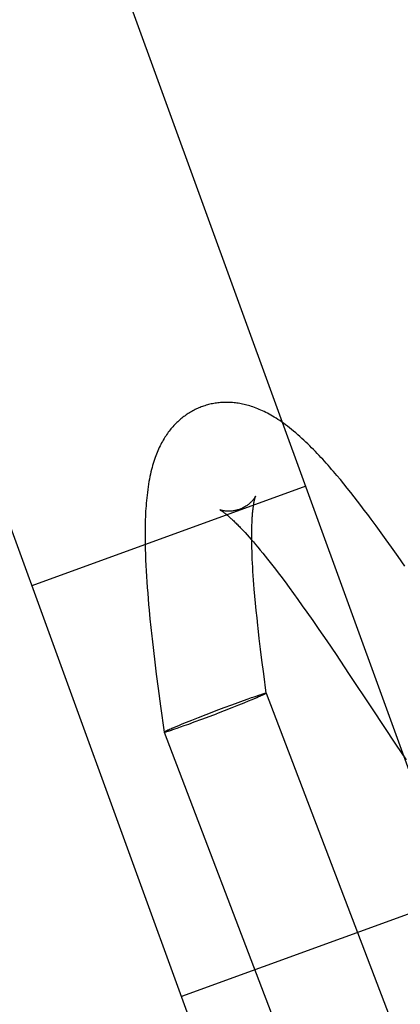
# Model space of a CAD drawing. Header units: inches. Extents: x 0 to 283, y 0 to 183.
# Tile 97 of 116: x 159.259 to 159.395, y 94.086 to 94.438. Entities that reach past the tile are written whole.
import ezdxf

# ---------------------------------------------------------------- set-up
doc = ezdxf.new("R2010")
doc.units = ezdxf.units.IN
doc.header["$LTSCALE"] = 15.583333
doc.header["$MEASUREMENT"] = 0
doc.linetypes.add('HIDDEN', pattern=[0.2, 0.1, -0.1])
doc.layers.add('DEFAULT_2', color=8, linetype='HIDDEN')

msp = doc.modelspace()

# ---------------------------------------------------------------- linework, layer by layer
at = {"layer": 'DEFAULT_2', "color": 8, "linetype": 'HIDDEN'}
for p, q in [((159.6224, 93.55434), (159.06662, 95.08134)), ((159.52467, 93.51877), (158.96889, 95.04577)), ((159.37376, 94.27363), (159.37252, 94.27511)), ((159.37499, 94.27213), (159.37376, 94.27363)), ((159.36144, 94.27132), (159.26371, 94.23575)), ((159.37622, 94.27061), (159.37499, 94.27213)), ((159.37745, 94.26908), (159.37622, 94.27061)), ((159.37867, 94.26753), (159.37745, 94.26908)), ((159.37988, 94.26597), (159.37867, 94.26753)), ((159.3811, 94.26438), (159.37988, 94.26597)), ((159.38231, 94.26279), (159.3811, 94.26438)), ((159.38353, 94.26118), (159.38231, 94.26279)), ((159.38474, 94.25955), (159.38353, 94.26118)), ((159.38655, 94.25709), (159.38474, 94.25955)), ((159.38835, 94.2546), (159.38655, 94.25709)), ((159.33974, 94.25475), (159.34045, 94.25397)), ((159.34045, 94.25397), (159.34119, 94.25315)), ((159.34119, 94.25315), (159.34194, 94.25229)), ((159.34194, 94.25229), (159.34272, 94.25139)), ((159.34215, 94.2529), (159.34215, 94.25402)), ((159.34216, 94.25173), (159.34215, 94.2529)), ((159.34218, 94.25051), (159.34216, 94.25173)), ((159.39016, 94.25209), (159.38835, 94.2546)), ((159.39196, 94.24955), (159.39016, 94.25209)), ((159.34221, 94.24925), (159.34218, 94.25051)), ((159.34224, 94.24795), (159.34221, 94.24925)), ((159.34272, 94.25139), (159.34352, 94.25045)), ((159.34352, 94.25045), (159.34435, 94.24948)), ((159.34435, 94.24948), (159.34519, 94.24847)), ((159.34519, 94.24847), (159.34605, 94.24742)), ((159.39436, 94.24614), (159.39196, 94.24955)), ((159.3042, 94.24694), (159.30427, 94.24499)), ((159.30427, 94.24499), (159.30436, 94.24304)), ((159.34229, 94.24662), (159.34224, 94.24795)), ((159.34235, 94.24524), (159.34229, 94.24662)), ((159.34242, 94.24383), (159.34235, 94.24524)), ((159.34605, 94.24742), (159.34692, 94.24633)), ((159.34692, 94.24633), (159.34782, 94.24522)), ((159.34782, 94.24522), (159.34873, 94.24406)), ((159.39675, 94.2427), (159.39436, 94.24614)), ((159.30436, 94.24304), (159.30447, 94.24108)), ((159.30447, 94.24108), (159.30459, 94.2391)), ((159.3425, 94.24237), (159.34242, 94.24383)), ((159.34259, 94.24089), (159.3425, 94.24237)), ((159.34873, 94.24406), (159.34966, 94.24288)), ((159.34966, 94.24288), (159.3506, 94.24166)), ((159.3506, 94.24166), (159.35156, 94.2404)), ((159.30459, 94.2391), (159.30472, 94.23711)), ((159.34269, 94.23936), (159.34259, 94.24089)), ((159.3428, 94.23781), (159.34269, 94.23936)), ((159.34292, 94.23621), (159.3428, 94.23781)), ((159.35156, 94.2404), (159.35253, 94.23912)), ((159.35253, 94.23912), (159.35401, 94.23715)), ((159.30472, 94.23711), (159.30486, 94.23512)), ((159.30486, 94.23512), (159.30501, 94.23311)), ((159.34305, 94.23459), (159.34292, 94.23621)), ((159.34326, 94.2321), (159.34305, 94.23459)), ((159.35401, 94.23715), (159.35552, 94.2351)), ((159.35552, 94.2351), (159.35705, 94.23301)), ((159.30501, 94.23311), (159.30518, 94.2311)), ((159.30518, 94.2311), (159.30535, 94.22907)), ((159.34349, 94.22955), (159.34326, 94.2321)), ((159.35705, 94.23301), (159.35861, 94.23085)), ((159.35861, 94.23085), (159.36019, 94.22864)), ((159.30535, 94.22907), (159.30554, 94.22704)), ((159.30554, 94.22704), (159.30583, 94.22398)), ((159.34375, 94.22694), (159.34349, 94.22955)), ((159.34402, 94.22427), (159.34375, 94.22694)), ((159.36019, 94.22864), (159.36178, 94.22638)), ((159.30583, 94.22398), (159.30615, 94.22089)), ((159.34431, 94.22155), (159.34402, 94.22427)), ((159.36178, 94.22638), (159.36394, 94.2233)), ((159.30615, 94.22089), (159.30648, 94.2178)), ((159.36394, 94.2233), (159.36612, 94.22015)), ((159.36612, 94.22015), (159.36888, 94.21613)), ((159.34529, 94.21311), (159.34484, 94.21691)), ((159.34577, 94.20926), (159.34529, 94.21311)), ((159.36888, 94.21613), (159.37223, 94.21119)), ((159.30707, 94.2126), (159.30757, 94.20843)), ((159.37223, 94.21119), (159.37672, 94.2045)), ((159.30757, 94.20843), (159.30809, 94.20426)), ((159.3464, 94.20436), (159.34577, 94.20926)), ((159.30809, 94.20426), (159.30877, 94.19904)), ((159.34733, 94.19744), (159.3464, 94.20436)), ((159.30877, 94.19904), (159.3096, 94.19279)), ((159.33925, 94.19483), (159.34082, 94.19539)), ((159.34082, 94.19539), (159.34206, 94.19583)), ((159.34206, 94.19583), (159.34301, 94.19616)), ((159.34306, 94.19544), (159.34212, 94.19505)), ((159.34301, 94.19616), (159.3437, 94.1964)), ((159.34392, 94.1958), (159.34306, 94.19544)), ((159.3437, 94.1964), (159.34435, 94.19661)), ((159.34455, 94.19607), (159.34392, 94.1958)), ((159.34435, 94.19661), (159.34465, 94.19671)), ((159.34498, 94.19626), (159.34455, 94.19607)), ((159.34465, 94.19671), (159.34507, 94.19685)), ((159.34537, 94.19643), (159.34498, 94.19626)), ((159.34507, 94.19685), (159.34546, 94.19697)), ((159.34573, 94.19659), (159.34537, 94.19643)), ((159.34546, 94.19697), (159.3457, 94.19705)), ((159.3457, 94.19705), (159.34592, 94.19712)), ((159.34596, 94.19669), (159.34573, 94.19659)), ((159.34592, 94.19712), (159.34613, 94.19718)), ((159.34616, 94.19679), (159.34596, 94.19669)), ((159.34635, 94.19688), (159.34616, 94.19679)), ((159.34652, 94.19696), (159.34635, 94.19688)), ((159.34733, 94.19744), (159.34731, 94.19741)), ((159.34733, 94.19744), (159.52035, 93.74349)), ((159.3096, 94.19279), (159.31088, 94.18355)), ((159.32948, 94.19121), (159.33227, 94.19226)), ((159.33227, 94.19226), (159.33499, 94.19327)), ((159.33507, 94.19223), (159.33236, 94.19117)), ((159.33499, 94.19327), (159.33731, 94.19413)), ((159.33739, 94.19314), (159.33507, 94.19223)), ((159.33731, 94.19413), (159.33925, 94.19483)), ((159.33932, 94.19391), (159.33739, 94.19314)), ((159.34089, 94.19455), (159.33932, 94.19391)), ((159.34212, 94.19505), (159.34089, 94.19455)), ((159.32082, 94.18785), (159.32314, 94.18876)), ((159.32314, 94.18876), (159.32585, 94.18982)), ((159.32429, 94.18811), (159.32733, 94.18925)), ((159.32585, 94.18982), (159.32864, 94.19089)), ((159.32733, 94.18925), (159.32957, 94.1901)), ((159.32864, 94.19089), (159.32948, 94.19121)), ((159.33236, 94.19117), (159.32957, 94.1901)), ((159.31323, 94.18473), (159.31366, 94.18492)), ((159.31366, 94.18492), (159.31429, 94.18518)), ((159.31429, 94.18518), (159.31515, 94.18555)), ((159.31467, 94.18465), (159.31557, 94.18496)), ((159.31515, 94.18555), (159.31609, 94.18594)), ((159.31557, 94.18496), (159.31676, 94.18537)), ((159.31609, 94.18594), (159.31732, 94.18644)), ((159.31676, 94.18537), (159.31804, 94.18583)), ((159.31732, 94.18644), (159.31889, 94.18708)), ((159.31804, 94.18583), (159.31967, 94.18641)), ((159.31889, 94.18708), (159.32082, 94.18785)), ((159.31967, 94.18641), (159.32165, 94.18714)), ((159.32165, 94.18714), (159.32429, 94.18811)), ((159.31089, 94.18358), (159.31088, 94.18355)), ((159.31088, 94.18355), (159.50169, 93.68295)), ((159.31168, 94.18403), (159.31186, 94.18411)), ((159.31186, 94.18411), (159.31205, 94.1842)), ((159.31205, 94.1842), (159.31225, 94.18429)), ((159.31208, 94.18381), (159.31229, 94.18387)), ((159.31225, 94.18429), (159.31247, 94.18439)), ((159.31229, 94.18387), (159.31251, 94.18394)), ((159.31247, 94.18439), (159.31284, 94.18456)), ((159.31251, 94.18394), (159.31275, 94.18401)), ((159.31275, 94.18401), (159.31314, 94.18414)), ((159.31284, 94.18456), (159.31323, 94.18473)), ((159.31314, 94.18414), (159.31356, 94.18428)), ((159.31356, 94.18428), (159.31402, 94.18443)), ((159.31402, 94.18443), (159.31467, 94.18465)), ((159.39347, 94.17927), (159.39727, 94.1736)), ((159.4148, 94.12473), (159.31707, 94.08916))]:
    msp.add_line(p, q, dxfattribs=at)
for points in [[(159.37252, 94.27511), (159.3719, 94.27585), (159.37127, 94.27658), (159.37065, 94.2773), (159.37001, 94.27803), (159.36938, 94.27875), (159.36874, 94.27946), (159.3681, 94.28017), (159.36746, 94.28088), (159.36681, 94.28158), (159.36616, 94.28228), (159.3655, 94.28297), (159.36484, 94.28366), (159.36417, 94.28435), (159.3635, 94.28503), (159.36282, 94.2857), (159.36213, 94.28638), (159.36144, 94.28704), (159.36074, 94.28771), (159.36002, 94.28836), (159.3593, 94.28902), (159.35856, 94.28967), (159.35782, 94.29031), (159.35707, 94.29094), (159.35633, 94.29156), (159.35559, 94.29215), (159.35486, 94.29271), (159.35415, 94.29324), (159.35346, 94.29375), (159.35278, 94.29423), (159.35212, 94.29469), (159.35146, 94.29512), (159.35082, 94.29554), (159.35019, 94.29593), (159.34956, 94.2963), (159.34895, 94.29666), (159.34834, 94.297), (159.34774, 94.29732), (159.34715, 94.29763), (159.34657, 94.29792), (159.346, 94.29819), (159.34542, 94.29845), (159.34485, 94.2987), (159.34428, 94.29894), (159.34371, 94.29916), (159.34314, 94.29937), (159.34259, 94.29957), (159.34204, 94.29975), (159.3415, 94.29992), (159.34096, 94.30008), (159.34043, 94.30023), (159.33991, 94.30036), (159.33938, 94.30049), (159.33887, 94.3006), (159.33835, 94.30071), (159.33784, 94.3008), (159.33734, 94.30088), (159.33683, 94.30096), (159.33633, 94.30102), (159.33583, 94.30107), (159.33533, 94.30112), (159.33484, 94.30116), (159.33435, 94.30118), (159.33386, 94.3012), (159.33337, 94.30121), (159.33288, 94.30121), (159.3324, 94.3012), (159.33192, 94.30118), (159.33144, 94.30115), (159.33096, 94.30112), (159.33048, 94.30107), (159.33001, 94.30102), (159.32954, 94.30096), (159.32907, 94.30089), (159.3286, 94.30081), (159.32814, 94.30072), (159.32768, 94.30063), (159.32722, 94.30052), (159.32676, 94.30041), (159.32631, 94.30029), (159.32586, 94.30016), (159.32541, 94.30002), (159.32496, 94.29987), (159.32452, 94.29972), (159.32411, 94.29957)], [(159.32411, 94.29957), (159.3237, 94.29941), (159.32327, 94.29923), (159.32284, 94.29904), (159.32241, 94.29885), (159.32199, 94.29865), (159.32156, 94.29843), (159.32115, 94.29821), (159.32073, 94.29799), (159.32032, 94.29775), (159.31992, 94.29751), (159.31951, 94.29726), (159.31912, 94.297), (159.31872, 94.29673), (159.31833, 94.29645), (159.31794, 94.29617), (159.31756, 94.29588), (159.31719, 94.29558), (159.31681, 94.29527), (159.31644, 94.29496), (159.31608, 94.29463), (159.31572, 94.2943), (159.31537, 94.29396), (159.31501, 94.29361), (159.31467, 94.29326), (159.31432, 94.29289), (159.31399, 94.29252), (159.31365, 94.29214), (159.31332, 94.29175), (159.313, 94.29135), (159.31268, 94.29094), (159.31236, 94.29052), (159.31205, 94.29009), (159.31174, 94.28964), (159.31144, 94.28919), (159.31114, 94.28873), (159.31084, 94.28825), (159.31055, 94.28776), (159.31026, 94.28726), (159.30998, 94.28674), (159.3097, 94.28621), (159.30942, 94.28566), (159.30915, 94.2851), (159.30889, 94.28453), (159.30863, 94.28395), (159.30838, 94.28336), (159.30814, 94.28275), (159.3079, 94.28213), (159.30766, 94.28149), (159.30744, 94.28083), (159.30721, 94.28015), (159.30699, 94.27944), (159.30678, 94.27872), (159.30657, 94.27797), (159.30637, 94.2772), (159.30617, 94.2764), (159.30599, 94.27558), (159.3058, 94.27472), (159.30563, 94.27384), (159.30546, 94.27293), (159.3053, 94.272), (159.30515, 94.27104), (159.30501, 94.27007), (159.30489, 94.26909), (159.30477, 94.26811), (159.30466, 94.26714), (159.30457, 94.26616), (159.30449, 94.2652), (159.30441, 94.26423), (159.30434, 94.26327), (159.30429, 94.26232), (159.30424, 94.26136), (159.30419, 94.2604), (159.30416, 94.25944), (159.30413, 94.25849), (159.30411, 94.25753), (159.30409, 94.25657), (159.30408, 94.25561), (159.30407, 94.25465), (159.30407, 94.25369), (159.30408, 94.25273), (159.30408, 94.25177), (159.3041, 94.25081), (159.30412, 94.24984), (159.30414, 94.24888), (159.3042, 94.24694)], [(159.34352, 94.26776), (159.34352, 94.26776), (159.34351, 94.26775), (159.34351, 94.26774), (159.3435, 94.26772), (159.34349, 94.26769), (159.34347, 94.26766), (159.34345, 94.26762), (159.34342, 94.26757), (159.3434, 94.26752), (159.34336, 94.26746), (159.34332, 94.26739), (159.34328, 94.26732), (159.34323, 94.26724), (159.34318, 94.26716), (159.34312, 94.26707), (159.34306, 94.26697), (159.34299, 94.26687), (159.34291, 94.26677), (159.34283, 94.26665), (159.34274, 94.26654), (159.34264, 94.26641), (159.34253, 94.26628), (159.34241, 94.26615), (159.34229, 94.26601), (159.34216, 94.26587), (159.34201, 94.26572), (159.34186, 94.26557), (159.3417, 94.26542), (159.34152, 94.26526), (159.34134, 94.2651), (159.34114, 94.26493), (159.34094, 94.26477), (159.34072, 94.2646), (159.34048, 94.26444), (159.34024, 94.26427), (159.33999, 94.26411), (159.33972, 94.26395), (159.33944, 94.26379), (159.33916, 94.26364), (159.33886, 94.2635), (159.33856, 94.26336), (159.33826, 94.26323), (159.33796, 94.26311)], [(159.34215, 94.25402), (159.34216, 94.2551), (159.34217, 94.25563), (159.34218, 94.25614), (159.34219, 94.25664), (159.3422, 94.25713), (159.34222, 94.25761), (159.34224, 94.25808), (159.34226, 94.25854), (159.34228, 94.25898), (159.3423, 94.25941), (159.34233, 94.25983), (159.34235, 94.26024), (159.34238, 94.26064), (159.34241, 94.26103), (159.34244, 94.2614), (159.34247, 94.26176), (159.3425, 94.26211), (159.34254, 94.26245), (159.34257, 94.26278), (159.34261, 94.2631), (159.34264, 94.2634), (159.34268, 94.26369), (159.34272, 94.26398), (159.34275, 94.26425), (159.34279, 94.26451), (159.34283, 94.26475), (159.34287, 94.26499), (159.34291, 94.26522), (159.34294, 94.26543), (159.34298, 94.26564), (159.34302, 94.26584), (159.34306, 94.26602), (159.34309, 94.26619), (159.34313, 94.26636), (159.34316, 94.26651), (159.3432, 94.26666), (159.34323, 94.26679), (159.34326, 94.26692), (159.34329, 94.26703), (159.34332, 94.26714), (159.34335, 94.26724), (159.34337, 94.26733), (159.3434, 94.26741), (159.34342, 94.26748), (159.34344, 94.26754), (159.34346, 94.2676), (159.34347, 94.26764), (159.34349, 94.26768), (159.3435, 94.26771), (159.34351, 94.26773), (159.34351, 94.26775), (159.34352, 94.26776)], [(159.33796, 94.26311), (159.33765, 94.263), (159.33734, 94.26289), (159.33702, 94.2628), (159.3367, 94.26271), (159.33639, 94.26263), (159.33608, 94.26257), (159.33578, 94.26251), (159.33548, 94.26246), (159.33519, 94.26243), (159.3349, 94.2624), (159.33463, 94.26237), (159.33437, 94.26236), (159.33411, 94.26235), (159.33387, 94.26235), (159.33363, 94.26235), (159.33341, 94.26236), (159.33319, 94.26237), (159.33299, 94.26238), (159.33279, 94.2624), (159.33261, 94.26242), (159.33243, 94.26245), (159.33227, 94.26247), (159.33211, 94.2625), (159.33196, 94.26253), (159.33183, 94.26255), (159.3317, 94.26258), (159.33158, 94.26261), (159.33146, 94.26264), (159.33136, 94.26267), (159.33127, 94.2627), (159.33118, 94.26272), (159.3311, 94.26275), (159.33103, 94.26277), (159.33096, 94.26279), (159.3309, 94.26282), (159.33085, 94.26283), (159.33081, 94.26285), (159.33078, 94.26287), (159.33075, 94.26288), (159.33073, 94.26289), (159.33071, 94.26289), (159.33071, 94.2629)], [(159.33071, 94.2629), (159.33072, 94.26289), (159.33073, 94.26288), (159.33075, 94.26287), (159.33078, 94.26286), (159.33082, 94.26284), (159.33086, 94.26281), (159.33091, 94.26279), (159.33096, 94.26275), (159.33103, 94.26271), (159.3311, 94.26267), (159.33118, 94.26262), (159.33126, 94.26257), (159.33135, 94.26251), (159.33145, 94.26244), (159.33156, 94.26237), (159.33167, 94.26229), (159.33179, 94.2622), (159.33192, 94.26211), (159.33206, 94.26201), (159.3322, 94.26191), (159.33235, 94.2618), (159.3325, 94.26167), (159.33267, 94.26155), (159.33284, 94.26141), (159.33302, 94.26127), (159.3332, 94.26111), (159.33339, 94.26095), (159.33359, 94.26079), (159.3338, 94.26061), (159.33402, 94.26042), (159.33424, 94.26023), (159.33447, 94.26003), (159.3347, 94.25981), (159.33494, 94.25959), (159.33519, 94.25936), (159.33545, 94.25912), (159.33571, 94.25887), (159.33598, 94.25862), (159.33626, 94.25835), (159.33654, 94.25807), (159.33683, 94.25778), (159.33713, 94.25748), (159.33743, 94.25718), (159.33774, 94.25686), (159.33806, 94.25653), (159.33838, 94.2562), (159.33871, 94.25585), (159.33905, 94.25549), (159.33939, 94.25513), (159.33974, 94.25475)], [(159.34484, 94.21691), (159.34442, 94.22063), (159.34431, 94.22155)], [(159.30648, 94.2178), (159.3066, 94.21676), (159.30707, 94.2126)], [(159.37672, 94.2045), (159.38516, 94.19179), (159.39347, 94.17927)], [(159.34613, 94.19718), (159.34632, 94.19724), (159.34641, 94.19726), (159.3465, 94.19729), (159.34658, 94.19731), (159.34666, 94.19733), (159.34673, 94.19735), (159.3468, 94.19737), (159.34686, 94.19739), (159.34693, 94.1974), (159.34698, 94.19741), (159.34703, 94.19742), (159.34708, 94.19743), (159.34713, 94.19744), (159.34716, 94.19745), (159.3472, 94.19745), (159.34723, 94.19746), (159.34726, 94.19746), (159.34728, 94.19746), (159.3473, 94.19745), (159.34731, 94.19745), (159.34732, 94.19745), (159.34733, 94.19744)], [(159.34731, 94.19741), (159.3473, 94.1974), (159.34729, 94.19738), (159.34726, 94.19736), (159.34724, 94.19734), (159.34721, 94.19732), (159.34718, 94.1973), (159.34714, 94.19728), (159.3471, 94.19726), (159.34705, 94.19723), (159.347, 94.1972), (159.34694, 94.19717), (159.34688, 94.19714), (159.34682, 94.19711), (159.34675, 94.19707), (159.34668, 94.19704), (159.3466, 94.197), (159.34652, 94.19696)], [(159.31088, 94.18355), (159.31089, 94.18354), (159.3109, 94.18354), (159.31091, 94.18353), (159.31093, 94.18353), (159.31095, 94.18353), (159.31098, 94.18353), (159.31101, 94.18354), (159.31104, 94.18354), (159.31108, 94.18355), (159.31113, 94.18355), (159.31117, 94.18356), (159.31123, 94.18358), (159.31128, 94.18359), (159.31134, 94.1836), (159.31141, 94.18362), (159.31148, 94.18364), (159.31155, 94.18366), (159.31163, 94.18368), (159.31171, 94.1837), (159.3118, 94.18372), (159.31189, 94.18375), (159.31208, 94.18381)], [(159.31089, 94.18358), (159.31091, 94.18359), (159.31092, 94.18361), (159.31094, 94.18363), (159.31097, 94.18364), (159.311, 94.18366), (159.31103, 94.18369), (159.31107, 94.18371), (159.31111, 94.18373), (159.31116, 94.18376), (159.31121, 94.18379), (159.31127, 94.18382), (159.31132, 94.18385), (159.31139, 94.18388), (159.31146, 94.18392), (159.31153, 94.18395), (159.3116, 94.18399), (159.31168, 94.18403)]]:
    msp.add_lwpolyline(points, dxfattribs=at)

doc.saveas('drawing.dxf')
